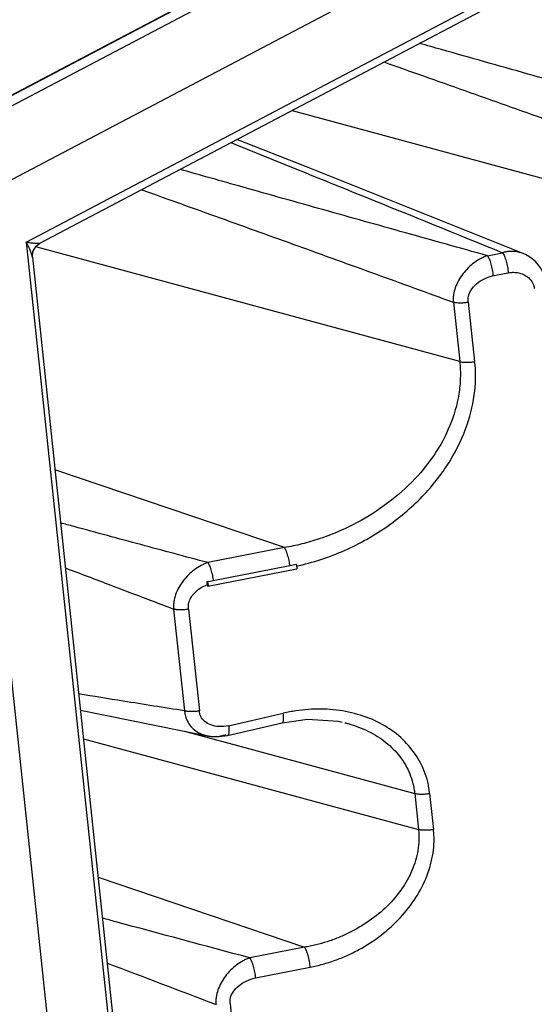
# Paper-space layout 'Layout1' of a CAD drawing. Header units: inches. Extents: x 29 to 351, y 58 to 234.
# Tile 19 of 104: x 103.28 to 104.58, y 71.79 to 74.28. Entities that reach past the tile are written whole.
import ezdxf

# ---------------------------------------------------------------- set-up
doc = ezdxf.new("R2010")
doc.units = ezdxf.units.IN
doc.header["$LTSCALE"] = 1.1
doc.header["$MEASUREMENT"] = 0
doc.layers.get('0').update_dxf_attribs({"linetype": 'CONTINUOUS'})
doc.layers.add('7_ALL_FEATURES', color=7, linetype='CONTINUOUS')

psp = doc.layouts.get("Layout1")

# ---------------------------------------------------------------- linework, layer by layer
at = {"color": 7, "linetype": 'Continuous'}
for p, q in [((103.0260476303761, 73.96747719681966), (111.1330921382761, 78.23412991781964)), ((111.1367216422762, 78.23435713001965), (103.0296880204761, 73.96771013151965)), ((111.1688754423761, 78.22480769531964), (103.0618418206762, 73.95816069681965)), ((103.2410091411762, 73.86659587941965), (111.1843555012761, 78.04709598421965)), ((103.2914284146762, 73.71577780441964), (111.1695713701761, 77.86196203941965)), ((103.3265265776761, 73.71329035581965), (111.1139805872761, 77.81174594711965)), ((103.2914284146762, 73.71577780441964), (104.6621722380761, 60.79302445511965)), ((103.3089021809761, 73.69193626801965), (103.3170398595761, 73.70596383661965)), ((103.3170398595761, 73.70596383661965), (103.3267172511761, 73.71339069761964)), ((103.3266977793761, 73.71338050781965), (103.3267049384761, 73.71338422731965)), ((103.3074193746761, 73.67730595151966), (103.3089021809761, 73.69193626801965)), ((104.5192525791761, 60.69365116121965), (103.1442168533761, 73.65686662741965)), ((103.3074059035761, 73.67743293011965), (104.6673684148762, 60.85632091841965)), ((103.7647408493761, 72.86042633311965), (103.9585937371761, 72.89833701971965)), ((103.9585937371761, 72.89833701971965), (103.9740419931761, 72.90134973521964)), ((103.7492080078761, 72.85749439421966), (103.7569165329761, 72.85893686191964)), ((103.7569165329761, 72.85893686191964), (103.7647408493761, 72.86042633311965)), ((103.7496885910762, 72.85378515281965), (103.7491931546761, 72.85760903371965)), ((103.7500588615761, 72.85015297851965), (103.7496885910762, 72.85378515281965)), ((103.7500588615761, 72.85015297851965), (103.7503800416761, 72.84647892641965)), ((103.7510508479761, 72.84607818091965), (103.7503800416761, 72.84647892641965))]:
    psp.add_line(p, q, dxfattribs=at)
for points, start_tangent, end_tangent in [([(103.2914284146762, 73.71577780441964), (103.3031604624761, 73.71434905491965), (103.3125480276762, 73.71342375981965), (103.3197128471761, 73.71296583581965), (103.324595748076, 73.71297815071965), (103.3267595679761, 73.71330038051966)], (0.9924720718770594, -0.122471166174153), (0.791896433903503, 0.6106554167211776)), ([(103.2981497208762, 73.70364328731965), (103.2914284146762, 73.71577780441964)], (-0.4526304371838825, 0.8916982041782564), (-0.5089920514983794, 0.8607712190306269)), ([(103.3074064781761, 73.67729274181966), (103.3061556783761, 73.68377021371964), (103.3030198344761, 73.69297996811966), (103.2981497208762, 73.70364328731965)], (-0.1124722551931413, 0.9936548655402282), (-0.4526304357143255, 0.891698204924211)), ([(103.9745515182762, 72.89675847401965), (104.0967110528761, 72.93635026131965), (104.2075790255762, 72.99929946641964), (104.2983278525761, 73.07792047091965), (104.3645737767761, 73.16482386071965), (104.4067271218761, 73.25479641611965), (104.4258928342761, 73.33976529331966), (104.4256022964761, 73.41405165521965)], (0.9769707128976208, 0.2133734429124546), (-0.1438032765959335, 0.9896062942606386)), ([(103.9585907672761, 72.89833243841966), (103.9572028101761, 72.90722732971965), (103.9537161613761, 72.92233733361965), (103.9492892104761, 72.93512313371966), (103.9469966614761, 72.93994724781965), (103.9458882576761, 72.94187221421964), (103.9448253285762, 72.94345097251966)], (-0.1272513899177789, 0.9918704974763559), (-0.594128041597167, 0.804370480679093)), ([(103.7509851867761, 72.90553085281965), (103.7515453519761, 72.90472456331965), (103.7521079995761, 72.90382696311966), (103.7526736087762, 72.90284584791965), (103.7532418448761, 72.90178687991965), (103.7543820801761, 72.89945120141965), (103.7555168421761, 72.89684263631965), (103.7577214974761, 72.89089523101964), (103.7597912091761, 72.88420085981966), (103.7632536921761, 72.86956230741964), (103.7645005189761, 72.86208934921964), (103.7647305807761, 72.86044016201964), (103.7647345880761, 72.86041014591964)], (0.5941237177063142, -0.8043736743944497), (0.1322183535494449, -0.9912206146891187)), ([(103.974035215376, 72.90140738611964), (103.9750617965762, 72.89944650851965), (103.9758600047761, 72.89669936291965), (103.9763277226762, 72.89374785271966), (103.9763518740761, 72.89134103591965), (103.9759172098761, 72.89009965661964), (103.9757768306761, 72.89008746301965)], (0.6848773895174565, -0.7286583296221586), (-0.9986556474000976, 0.05183529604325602)), ([(103.7024076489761, 72.78801412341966), (103.7025898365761, 72.80114230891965), (103.7074496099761, 72.81514017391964), (103.7172867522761, 72.82878797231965), (103.7317902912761, 72.84090319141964), (103.7500717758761, 72.85000524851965)], (-0.1675001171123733, 0.9858720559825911), (0.9358469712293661, 0.3524066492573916)), ([(103.7491931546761, 72.85760903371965), (103.7502995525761, 72.85558548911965), (103.7511117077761, 72.85284729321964), (103.7515967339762, 72.84986314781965), (103.751631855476, 72.84741452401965), (103.7511987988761, 72.84614230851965), (103.7510534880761, 72.84612951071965)], (0.7576365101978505, -0.6526767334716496), (-0.9986797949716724, 0.05136795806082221))]:
    psp.add_spline(points, degree=3, dxfattribs=dict(at, start_tangent=start_tangent, end_tangent=end_tangent))
at = {"layer": '7_ALL_FEATURES', "color": 7, "linetype": 'Continuous'}
for p, q in [((103.9640468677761, 74.04881061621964), (105.1463107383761, 73.72855836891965)), ((104.3878652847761, 73.41406062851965), (103.3161186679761, 73.70437590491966)), ((104.4579598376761, 73.68153313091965), (104.4963985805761, 73.68905499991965)), ((104.548132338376, 73.68694206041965), (104.5478273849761, 73.68706522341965)), ((104.4710880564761, 73.63037140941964), (104.5094692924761, 73.63843187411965)), ((104.3719786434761, 73.56383270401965), (104.3878652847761, 73.41406062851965)), ((104.4097155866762, 73.56382437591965), (104.4256022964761, 73.41405165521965)), ((103.9448253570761, 72.94345099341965), (103.3643820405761, 73.14028765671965)), ((103.9448253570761, 72.94345099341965), (103.7509854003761, 72.90553106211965)), ((103.7510431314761, 72.84606754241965), (103.9757669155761, 72.89002912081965)), ((103.6646706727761, 72.78802152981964), (103.6919444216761, 72.53089755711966)), ((103.7024076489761, 72.78801412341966), (103.7296815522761, 72.53088808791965)), ((103.4288769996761, 72.53225832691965), (103.7491961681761, 72.46793467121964)), ((103.8037229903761, 72.49314393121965), (103.9419723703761, 72.52489575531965)), ((103.8011476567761, 72.46879524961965), (103.9393971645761, 72.50054710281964)), ((103.6919149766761, 72.47943737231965), (104.2741222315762, 72.32172877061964)), ((103.7491805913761, 72.46793815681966), (103.7512104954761, 72.46754923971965)), ((103.7512104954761, 72.46754923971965), (103.7595679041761, 72.46639507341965)), ((103.8011669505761, 72.46879978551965), (103.8011468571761, 72.46879506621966)), ((103.4364991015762, 72.46040059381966), (104.2837571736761, 72.23089489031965)), ((104.2741222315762, 72.32172877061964), (104.2837571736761, 72.23089489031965)), ((104.3118592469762, 72.32171979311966), (104.3214941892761, 72.23088591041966)), ((103.4736084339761, 72.11055057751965), (103.9957081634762, 71.93349906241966)), ((103.9957081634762, 71.93349906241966), (103.8569693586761, 71.90635829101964)), ((103.8713339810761, 71.85571100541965), (104.0100752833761, 71.88285226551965)), ((103.8077649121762, 71.78980684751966), (103.9274441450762, 70.66303603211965))]:
    psp.add_line(p, q, dxfattribs=at)
for points in [[(104.5481303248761, 73.68693959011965), (104.0006412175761, 73.90630228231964), (103.8243046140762, 73.97526572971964)], [(104.6048312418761, 73.61706424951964), (104.6039640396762, 73.62289225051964), (104.6001237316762, 73.63617899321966), (104.5944079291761, 73.64787663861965), (104.5874255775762, 73.65801501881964), (104.5796628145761, 73.66658464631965), (104.5714428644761, 73.67368349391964), (104.5628868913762, 73.67953532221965), (104.5542504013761, 73.68423392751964), (104.5478273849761, 73.68706522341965)], [(103.9392422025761, 72.50067388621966), (104.0031266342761, 72.50982910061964), (104.0805577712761, 72.50466738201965), (104.0908304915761, 72.50252469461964)], [(103.7595679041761, 72.46639507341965), (103.7796315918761, 72.46589167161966), (103.8011461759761, 72.46890235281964)]]:
    psp.add_lwpolyline(points, dxfattribs=at)
for points, start_tangent, end_tangent in [([(105.2186340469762, 73.95530006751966), (105.1634844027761, 73.97077781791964), (105.1083859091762, 73.98625286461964), (104.9983650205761, 74.01718798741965), (104.8885584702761, 74.04810810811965), (104.7789419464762, 74.07901932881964), (104.5601712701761, 74.14083293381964), (104.3418032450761, 74.20264307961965), (104.2865157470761, 74.21832317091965)], (-0.9628312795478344, 0.2701035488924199), (-0.9620138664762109, 0.2730005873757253)), ([(104.1962093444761, 74.17128075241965), (104.2962420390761, 74.13600950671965), (104.5053093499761, 74.06202484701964), (104.7146280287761, 73.98780922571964), (104.8194347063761, 73.95055900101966), (104.9243674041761, 73.91319407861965), (105.0294466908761, 73.87570536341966), (105.0820477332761, 73.85691170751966), (105.1346951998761, 73.83808289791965)], (0.9432855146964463, -0.3319825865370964), (0.9415271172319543, -0.3369372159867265)), ([(103.8089781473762, 73.96735861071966), (103.9752221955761, 73.90031566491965), (104.1488694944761, 73.83014945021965), (104.4963960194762, 73.68904871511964)], (0.9275770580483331, -0.3736319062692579), (0.9260616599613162, -0.3773722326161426)), ([(104.4579622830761, 73.68154190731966), (104.354177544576, 73.71049274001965), (104.2506093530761, 73.73944012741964), (104.0440772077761, 73.79733492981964), (103.8382001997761, 73.85525993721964), (103.6809508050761, 73.89960262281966)], (-0.9633055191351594, 0.2684072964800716), (-0.9623730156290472, 0.2717318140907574)), ([(103.5830099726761, 73.84862856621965), (103.5865574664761, 73.84735912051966), (103.7824027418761, 73.77708140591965), (103.9784841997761, 73.70651034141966), (104.1749581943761, 73.63546532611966), (104.2733900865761, 73.59973238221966), (104.3719829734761, 73.56384459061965)], (0.9415403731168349, -0.3369001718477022), (0.9396006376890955, -0.3422727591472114)), ([(104.4579598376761, 73.68153313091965), (104.4536872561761, 73.68002290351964), (104.4494246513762, 73.67829724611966), (104.4409621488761, 73.67421016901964), (104.4245608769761, 73.66367630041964), (104.4093596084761, 73.65053528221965), (104.3959327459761, 73.63532221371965), (104.3848980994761, 73.61851299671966), (104.3768223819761, 73.60064872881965), (104.3722844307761, 73.58225356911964), (104.3715759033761, 73.57300817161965), (104.3716367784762, 73.56840819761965), (104.3719785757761, 73.56383272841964)], (-0.9501967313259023, -0.311650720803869), (0.1053326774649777, -0.9944370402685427)), ([(104.4579598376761, 73.68153313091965), (104.4585357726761, 73.68070688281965), (104.4591119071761, 73.67979511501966), (104.4602664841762, 73.67774214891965), (104.4614201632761, 73.67541136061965), (104.4625623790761, 73.67282210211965), (104.4647640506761, 73.66693961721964), (104.4667914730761, 73.66030559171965), (104.4700957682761, 73.64563946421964), (104.4713491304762, 73.63807352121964), (104.4718832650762, 73.63436150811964), (104.4723477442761, 73.63072850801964)], (0.5942478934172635, -0.8042819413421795), (0.11705777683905, -0.9931251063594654)), ([(104.4963985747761, 73.68905499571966), (104.4975821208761, 73.68728445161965), (104.4987574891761, 73.68524542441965), (104.5010624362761, 73.68034212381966), (104.5032610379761, 73.67450637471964), (104.5053005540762, 73.66795805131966), (104.5086928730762, 73.65355859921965), (104.5107479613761, 73.63856703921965)], (0.5942004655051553, -0.8043169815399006), (0.08232775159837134, -0.9966053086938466)), ([(104.5478259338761, 73.68706160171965), (104.5299325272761, 73.69183079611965), (104.5133549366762, 73.69234983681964), (104.5048921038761, 73.69117929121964), (104.4963985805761, 73.68905499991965)], (-0.9282590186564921, 0.371934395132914), (-0.956502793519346, -0.2917231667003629)), ([(104.5094913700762, 73.63832603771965), (104.5107479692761, 73.63856703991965), (104.5165124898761, 73.63926373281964), (104.5222740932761, 73.63954849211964), (104.5336178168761, 73.63874321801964), (104.5493669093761, 73.63387920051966), (104.5626403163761, 73.62530628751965), (104.5721607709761, 73.61332530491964), (104.5751275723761, 73.60615658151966), (104.5760600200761, 73.60228413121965), (104.5765959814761, 73.59823856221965)], (0.9789278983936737, 0.2042061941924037), (0.06825296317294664, -0.9976680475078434)), ([(104.4097155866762, 73.56382437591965), (104.4102855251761, 73.57880780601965), (104.4169881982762, 73.59482521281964), (104.4300582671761, 73.61004929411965), (104.4488556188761, 73.62254494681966), (104.4710880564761, 73.63037140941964)], (-0.1700534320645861, 0.9854348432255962), (0.9747027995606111, 0.2235049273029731)), ([(104.4097156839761, 73.56382395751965), (104.4073258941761, 73.56335327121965), (104.4048877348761, 73.56294104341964), (104.3998686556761, 73.56228488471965), (104.3898038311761, 73.56174809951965), (104.3849221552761, 73.56187546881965), (104.3802630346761, 73.56227406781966), (104.3780360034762, 73.56257437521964), (104.3759052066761, 73.56293705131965), (104.3738892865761, 73.56335645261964), (104.3719784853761, 73.56383213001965)], (-0.9740307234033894, -0.2264158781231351), (-0.9651612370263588, 0.2616558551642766)), ([(104.3878653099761, 73.41406063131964), (104.3893851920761, 73.39335538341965), (104.3895159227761, 73.37272727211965), (104.3857696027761, 73.33185229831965), (104.3633268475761, 73.25241571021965), (104.3229800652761, 73.17753429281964), (104.2668819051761, 73.10936734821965), (104.1973490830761, 73.04983699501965), (104.1180119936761, 73.00133005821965), (104.0327694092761, 72.96563960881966), (103.9889467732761, 72.95281398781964), (103.9668989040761, 72.94769661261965), (103.9448253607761, 72.94345097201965)], (0.106893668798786, -0.9942704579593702), (-0.9854352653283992, -0.1700509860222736)), ([(104.3878652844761, 73.41406062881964), (104.3898124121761, 73.41357957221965), (104.3918567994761, 73.41316200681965), (104.3962066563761, 73.41251346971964), (104.4056928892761, 73.41198104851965), (104.4157109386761, 73.41250883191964), (104.4256022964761, 73.41405165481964)], (0.9652148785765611, -0.2614579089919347), (0.9781354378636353, 0.2079689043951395)), ([(103.7509853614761, 72.90553091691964), (103.6661878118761, 72.92828777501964), (103.5815575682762, 72.95107401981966), (103.4127746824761, 72.99675613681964), (103.3785435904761, 73.00606426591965)], (-0.9659885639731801, 0.2585847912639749), (-0.964908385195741, 0.2625867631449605)), ([(103.3908668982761, 72.89221310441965), (103.5061443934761, 72.84851149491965), (103.5853653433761, 72.81833530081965), (103.6646711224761, 72.78802270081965)], (0.9354627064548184, -0.3534254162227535), (0.9335280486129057, -0.3585043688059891)), ([(103.7509855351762, 72.90553102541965), (103.7467138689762, 72.90401591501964), (103.7424501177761, 72.90228750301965), (103.7339795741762, 72.89820068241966), (103.7175425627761, 72.88768541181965), (103.7022871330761, 72.87458041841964), (103.6887972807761, 72.85941383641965), (103.6776992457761, 72.84265035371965), (103.6695674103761, 72.82482348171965), (103.6649896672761, 72.80644951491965), (103.6642702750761, 72.79720440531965), (103.6643288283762, 72.79260171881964), (103.6646706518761, 72.78802172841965)], (-0.9497755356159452, -0.3129319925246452), (0.105480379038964, -0.9944213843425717)), ([(103.7024076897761, 72.78801350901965), (103.7000179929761, 72.78754265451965), (103.6975797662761, 72.78713058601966), (103.6925605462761, 72.78647619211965), (103.6825047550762, 72.78595504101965), (103.6776316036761, 72.78608648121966), (103.6729738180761, 72.78648022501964), (103.6707465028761, 72.78677815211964), (103.6686121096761, 72.78713662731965), (103.6675857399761, 72.78733642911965), (103.6665877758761, 72.78754968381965), (103.6646702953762, 72.78802124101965)], (-0.9743967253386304, -0.224835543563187), (-0.9652126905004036, 0.2614659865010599)), ([(103.6919450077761, 72.53090129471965), (103.6144732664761, 72.54312065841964), (103.5370811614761, 72.55544734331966), (103.4243649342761, 72.57362529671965)], (-0.9879269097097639, 0.1549206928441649), (-0.9870445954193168, 0.1604461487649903)), ([(104.3118578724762, 72.32171968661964), (104.3099987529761, 72.33662833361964), (104.307108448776, 72.35105364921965), (104.2984638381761, 72.37838864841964), (104.2715219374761, 72.42716681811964), (104.2336209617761, 72.46790766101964), (104.1859186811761, 72.49977436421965), (104.1296533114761, 72.52200576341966), (104.0682703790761, 72.53358051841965), (104.0053103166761, 72.53435818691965), (103.9736310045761, 72.53083539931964), (103.9577914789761, 72.52815762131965), (103.9419728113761, 72.52489380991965)], (-0.07729024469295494, 0.9970086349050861), (-0.9752569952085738, -0.2210741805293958)), ([(103.6919444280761, 72.53089749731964), (103.6925456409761, 72.52644366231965), (103.6933949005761, 72.52207142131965), (103.6937030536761, 72.52075626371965)], (0.105585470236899, -0.9944102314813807), (0.2369152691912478, -0.9715303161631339)), ([(103.7296815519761, 72.53088820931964), (103.7272758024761, 72.53041199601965), (103.7248263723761, 72.52999644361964), (103.7198343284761, 72.52935131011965), (103.7147879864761, 72.52896069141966), (103.7097785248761, 72.52883056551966), (103.7049008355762, 72.52896313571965), (103.7002475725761, 72.52935614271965), (103.6980321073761, 72.52964852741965), (103.6959038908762, 72.53000355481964), (103.6938719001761, 72.53042018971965), (103.6919444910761, 72.53089748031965)], (-0.9781354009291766, -0.2079690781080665), (-0.9652533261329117, 0.2613159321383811)), ([(103.6937030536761, 72.52075626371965), (103.6958304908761, 72.51362711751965), (103.7034717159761, 72.49827513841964), (103.7143711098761, 72.48534627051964), (103.7281293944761, 72.47544094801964), (103.7384939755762, 72.47086926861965)], (0.2369152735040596, -0.9715303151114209), (0.9436394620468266, -0.3309751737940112)), ([(103.8037229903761, 72.49314393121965), (103.7795231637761, 72.49130574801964), (103.7588844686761, 72.49529718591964), (103.7431414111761, 72.50429291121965), (103.7333480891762, 72.51677830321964), (103.7296815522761, 72.53088808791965)], (-0.9836741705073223, -0.1799586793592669), (-0.04038688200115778, 0.9991841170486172)), ([(103.9393381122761, 72.50069469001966), (103.9417839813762, 72.50408079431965), (103.9425004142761, 72.50773886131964), (103.9427790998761, 72.51254259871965), (103.942599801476, 72.51833490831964), (103.9419723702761, 72.52489575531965)], (0.9685910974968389, 0.2486589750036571), (-0.1239092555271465, 0.9922935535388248)), ([(103.8037229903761, 72.49314393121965), (103.8040782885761, 72.48993914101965), (103.8043360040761, 72.48680636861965), (103.8045430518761, 72.48093920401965), (103.8043128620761, 72.47590709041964), (103.8036141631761, 72.47207468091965), (103.8030823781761, 72.47071281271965), (103.8024399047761, 72.46973057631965), (103.8017010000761, 72.46911651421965), (103.8011431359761, 72.46890260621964)], (0.1239092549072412, -0.9922935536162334), (-0.9742106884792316, -0.2256402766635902)), ([(104.0974682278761, 72.50094579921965), (104.1063074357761, 72.49860796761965), (104.1576178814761, 72.47900483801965), (104.2014505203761, 72.45106276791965), (104.2365661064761, 72.41519406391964), (104.2615982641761, 72.37186933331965), (104.2695882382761, 72.34759872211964), (104.2723075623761, 72.33485355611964), (104.2741222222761, 72.32172876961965)], (0.9703006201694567, -0.2419022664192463), (0.09886871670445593, -0.9951004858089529)), ([(103.7384939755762, 72.47086926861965), (103.7442188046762, 72.46910479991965), (103.7491805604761, 72.46793800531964)], (0.9436394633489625, -0.3309751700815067), (0.9798596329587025, -0.1996875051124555)), ([(103.7512104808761, 72.46754915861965), (103.7528536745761, 72.46726990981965), (103.7617180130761, 72.46628743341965), (103.7796722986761, 72.46695668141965), (103.7884979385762, 72.46863899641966), (103.7928182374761, 72.46980162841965), (103.7970590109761, 72.47116780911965)], (0.9842715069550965, -0.1766623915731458), (0.9441091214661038, 0.3296330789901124)), ([(104.3118593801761, 72.32171913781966), (104.3070313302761, 72.32083647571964), (104.3020121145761, 72.32018221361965), (104.2919563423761, 72.31966140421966), (104.2824254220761, 72.32018691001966), (104.2780637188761, 72.32084342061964), (104.2760393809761, 72.32125651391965), (104.2741220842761, 72.32172823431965)], (-0.979930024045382, -0.1993417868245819), (-0.9645174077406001, 0.2640192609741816)), ([(104.2837572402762, 72.23089489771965), (104.2847488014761, 72.21756595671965), (104.2847875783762, 72.20429925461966), (104.2821541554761, 72.17805620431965), (104.2670955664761, 72.12735085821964), (104.2407981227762, 72.08011212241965), (104.2044710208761, 72.03726654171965), (104.1592385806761, 71.99982708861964), (104.1076687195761, 71.96936471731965), (104.0804276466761, 71.95716848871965), (104.0525551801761, 71.94709187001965), (104.0242453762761, 71.93919276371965), (104.0099919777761, 71.93606910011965), (103.9957081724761, 71.93349900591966)], (0.1122007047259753, -0.9936855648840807), (-0.9874487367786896, -0.157939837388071)), ([(104.0100752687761, 71.88285233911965), (104.0259040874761, 71.88634235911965), (104.0416298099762, 71.89039157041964), (104.0726958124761, 71.90021911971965), (104.1031278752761, 71.91242918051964), (104.1327804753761, 71.92713856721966), (104.1889970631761, 71.96371157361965), (104.2380767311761, 72.00837056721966), (104.2770210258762, 72.05871477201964), (104.3048100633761, 72.11333985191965), (104.3204576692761, 72.17110727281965), (104.3230567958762, 72.20083448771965), (104.3228234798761, 72.21583863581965), (104.3214941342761, 72.23088590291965)], (0.9807383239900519, 0.1953262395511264), (-0.1355080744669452, 0.9907762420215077)), ([(104.3214941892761, 72.23088591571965), (104.3166432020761, 72.22999760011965), (104.3116536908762, 72.22935544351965), (104.3015912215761, 72.22882815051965), (104.2920600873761, 72.22936010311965), (104.2877159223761, 72.23000447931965), (104.2856843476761, 72.23041877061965), (104.2837571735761, 72.23089489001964)], (-0.9761378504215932, -0.2171517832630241), (-0.9659248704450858, 0.2588226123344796)), ([(103.8569685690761, 71.90635534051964), (103.5187443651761, 71.99757563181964), (103.4845350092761, 72.00687358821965)], (-0.9660082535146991, 0.2585112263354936), (-0.9649470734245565, 0.2624445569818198)), ([(104.0100752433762, 71.88285226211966), (104.0092906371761, 71.88977017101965), (104.0080856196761, 71.89727539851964), (104.0045989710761, 71.91238540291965), (104.0001720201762, 71.92517120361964), (103.9978797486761, 71.92999525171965), (103.9967712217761, 71.93192026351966), (103.9957081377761, 71.93349904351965)], (-0.08343571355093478, 0.9965131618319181), (-0.5924990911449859, 0.8055711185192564)), ([(103.4968954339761, 71.89287118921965), (103.7706513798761, 71.78901044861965)], (0.9358515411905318, -0.3523945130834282), (0.9340234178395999, -0.3572117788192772)), ([(103.8569694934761, 71.90635825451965), (103.8527146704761, 71.90484219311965), (103.8484721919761, 71.90310554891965), (103.8400607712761, 71.89899753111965), (103.8237895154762, 71.88846168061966), (103.8087299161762, 71.87529759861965), (103.7954625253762, 71.86004449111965), (103.7845793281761, 71.84320633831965), (103.7766170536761, 71.82533099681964), (103.7721785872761, 71.80695126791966), (103.7714827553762, 71.79771204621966), (103.771541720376, 71.79311465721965), (103.7718756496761, 71.78854221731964)], (-0.9497350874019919, -0.3130547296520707), (0.1054803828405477, -0.9944213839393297)), ([(103.8569694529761, 71.90635830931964), (103.8575296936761, 71.90555192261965), (103.8580923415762, 71.90465432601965), (103.8586579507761, 71.90367321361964), (103.8592261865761, 71.90261424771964), (103.8603664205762, 71.90027857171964), (103.8615011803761, 71.89767000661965), (103.8637058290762, 71.89172259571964), (103.8657755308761, 71.88502821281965), (103.8692379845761, 71.87038962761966), (103.8704847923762, 71.86291665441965), (103.8709645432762, 71.85926788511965), (103.8713339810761, 71.85571100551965)], (0.5941323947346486, -0.8043672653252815), (0.08708637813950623, -0.9962007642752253)), ([(103.8077649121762, 71.78980684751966), (103.8082716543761, 71.80518590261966), (103.8157123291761, 71.82108777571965), (103.8291652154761, 71.83559784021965), (103.8480528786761, 71.84763218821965), (103.8713339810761, 71.85571100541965)], (-0.192163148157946, 0.9813629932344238), (0.9725052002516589, 0.2328811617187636))]:
    psp.add_spline(points, degree=3, dxfattribs=dict(at, start_tangent=start_tangent, end_tangent=end_tangent))

doc.saveas('drawing.dxf')
